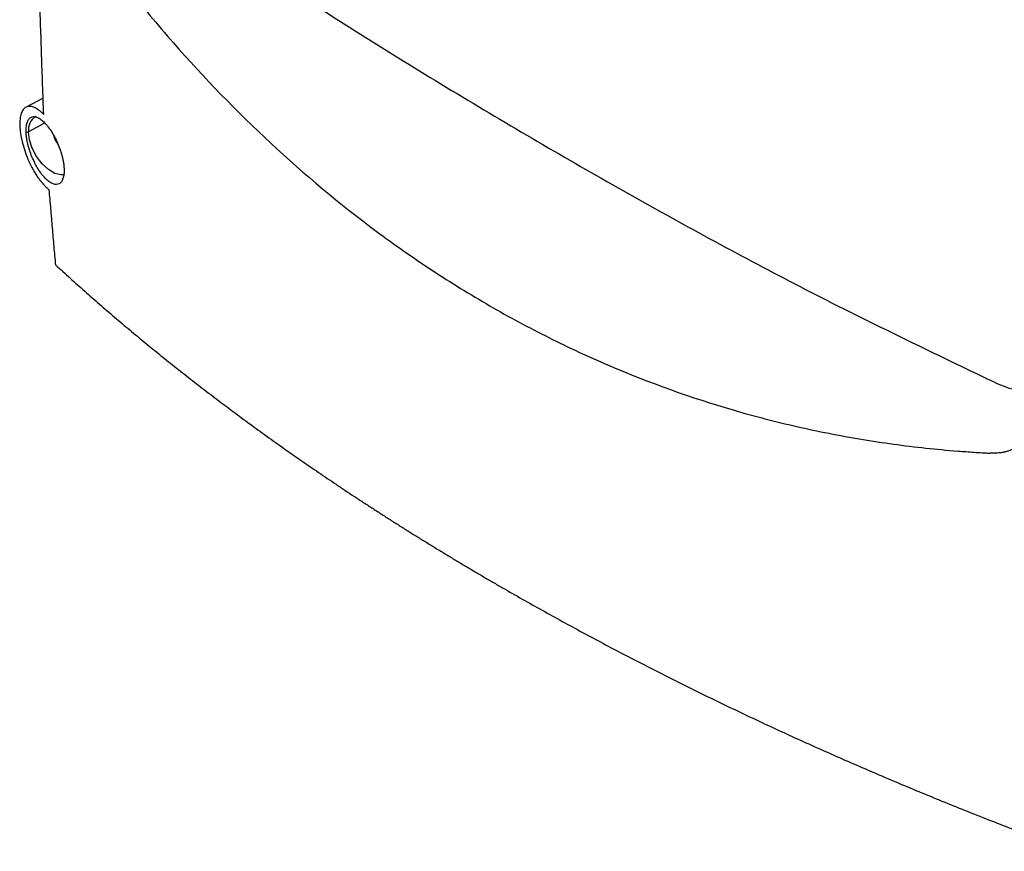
# Model space of a CAD drawing. Header units: millimetres. Extents: x 25 to 1229, y -261 to 1180.
# Tile 177 of 224: x 776 to 910, y 705 to 818. Entities that reach past the tile are written whole.
import ezdxf

# ---------------------------------------------------------------- set-up
doc = ezdxf.new("R2010")
doc.units = ezdxf.units.MM

msp = doc.modelspace()

# ---------------------------------------------------------------- linework, layer by layer
at = {"color": 7, "linetype": 'Continuous', "lineweight": 25}
for p, q in [((779.58, 807.65), (777.24, 806.43)), ((779.77, 804.28), (777.58, 803.1)), ((777.58, 803.1), (777.25, 802.99))]:
    msp.add_line(p, q, dxfattribs=at)
at = {"color": 7, "linetype": 'Continuous', "lineweight": 25, "flags": 128}
msp.add_lwpolyline([(782.43, 797.24), (782.04, 797.22), (781.18, 797.42), (780.28, 797.94), (779.42, 798.73), (778.67, 799.72), (778.08, 800.84), (777.71, 802), (777.58, 803.1)], dxfattribs=at)
at = {"color": 7, "linetype": 'Continuous', "lineweight": 25}
for centre, radius, start, end in [((779.74, 803.34), 2.18, 123.0089, 186.3949), ((785.78, 804.19), 5.07, 200.3703, 213.9632)]:
    msp.add_arc(centre, radius, start, end, dxfattribs=at)
for points, knots in [([(779.65, 805.44), (779.6, 806.8), (779.5, 809.48), (779.36, 813.5), (779.23, 817.47), (779.1, 821.39), (778.99, 825.26), (778.88, 829.09), (778.78, 832.87), (778.69, 836.6), (778.6, 840.28), (778.53, 843.92), (778.45, 847.51), (778.39, 851.05), (778.33, 854.54), (778.28, 857.98), (778.23, 861.38), (778.19, 864.72), (778.15, 868.02), (778.12, 871.27), (778.09, 874.46), (778.07, 877.61), (778.06, 880.71), (778.04, 883.76), (778.04, 885.78), (778.03, 886.78)], [0, 0, 0, 0, 0.050451, 0.100269, 0.149453, 0.198002, 0.245918, 0.2932, 0.339848, 0.385862, 0.431242, 0.475988, 0.5201, 0.563579, 0.606423, 0.648633, 0.69021, 0.731153, 0.771461, 0.811136, 0.850177, 0.888583, 0.926356, 0.963495, 1, 1, 1, 1]), ([(785.12, 830.53), (785.24, 830.36), (785.36, 830.2), (785.6, 829.87), (785.96, 829.37), (786.32, 828.88), (787.05, 827.89), (787.54, 827.24), (789.02, 825.28), (790.01, 823.99), (793.05, 820.16), (795.13, 817.66), (801.49, 810.39), (805.92, 805.82), (815.13, 797.26), (822.32, 791.26), (829.9, 785.95), (835.04, 782.57), (837.66, 780.95), (842.96, 777.89), (845.65, 776.45), (851.07, 773.73), (853.8, 772.46), (862.08, 768.92), (870.52, 765.9), (879.17, 763.65), (884.99, 762.32), (887.92, 761.75), (893.79, 760.77), (898.18, 760.17), (902.56, 759.76), (904.76, 759.59), (905.49, 759.54), (906.58, 759.46), (907.13, 759.43), (907.68, 759.4), (908.05, 759.37), (908.23, 759.36), (908.41, 759.35)], [0, 0, 0, 0, 0.003906, 0.003906, 0.007813, 0.015625, 0.015625, 0.03125, 0.03125, 0.0625, 0.0625, 0.125, 0.125, 0.25, 0.25, 0.375, 0.4375, 0.4375, 0.5, 0.5, 0.5625, 0.5625, 0.625, 0.625, 0.75, 0.8125, 0.8125, 0.875, 0.875, 0.9375, 0.96875, 0.96875, 0.984375, 0.984375, 0.992188, 0.996094, 0.996094, 1, 1, 1, 1]), ([(803.69, 828.88), (807.84, 826.09), (819.78, 818.08), (839.53, 805.94), (862.89, 792.43), (886.22, 779.93), (901.69, 772.5), (909.42, 768.79)], [0, 0, 0, 0, 0.117744, 0.33825, 0.55891, 0.779418, 1, 1, 1, 1]), ([(779.49, 805.6), (779.45, 805.64), (779.36, 805.72), (779.23, 805.83), (779.11, 805.93), (778.98, 806.03), (778.8, 806.16), (778.56, 806.31), (778.26, 806.44), (777.98, 806.53), (777.63, 806.56), (777.23, 806.47), (776.84, 806.14), (776.56, 805.59), (776.4, 804.84), (776.37, 803.92), (776.47, 802.86), (776.7, 801.71), (777.05, 800.52), (777.49, 799.34), (777.94, 798.41), (778.32, 797.71), (778.62, 797.22), (778.93, 796.77), (779.21, 796.39), (779.46, 796.09), (779.68, 795.85), (779.82, 795.71), (779.89, 795.63)], [0, 0, 0, 0, 0.012438, 0.024855, 0.037268, 0.049691, 0.062142, 0.09338, 0.124595, 0.15586, 0.187032, 0.249629, 0.31188, 0.374521, 0.436748, 0.499383, 0.561844, 0.624304, 0.686993, 0.749407, 0.812052, 0.843382, 0.874743, 0.905934, 0.937226, 0.95814, 0.979039, 1, 1, 1, 1]), ([(777.25, 802.99), (777.25, 803.04), (777.25, 803.14), (777.25, 803.3), (777.25, 803.44), (777.26, 803.58), (777.27, 803.79), (777.31, 804.04), (777.38, 804.33), (777.47, 804.57), (777.63, 804.84), (777.88, 805.08), (778.24, 805.18), (778.67, 805.11), (779.14, 804.87), (779.64, 804.46), (780.15, 803.9), (780.65, 803.22), (781.12, 802.43), (781.54, 801.55), (781.84, 800.79), (782.04, 800.17), (782.16, 799.71), (782.27, 799.26), (782.34, 798.87), (782.38, 798.54), (782.41, 798.27), (782.41, 798.09), (782.42, 798)], [0, 0, 0, 0, 0.01254, 0.025059, 0.037577, 0.050117, 0.062699, 0.093867, 0.12514, 0.156388, 0.187758, 0.250348, 0.312671, 0.375314, 0.437608, 0.500176, 0.562563, 0.624976, 0.687509, 0.749765, 0.812384, 0.843574, 0.874726, 0.906056, 0.937384, 0.95826, 0.979098, 1, 1, 1, 1]), ([(782.42, 798), (782.42, 797.95), (782.42, 797.85), (782.42, 797.71), (782.41, 797.57), (782.41, 797.43), (782.39, 797.23), (782.34, 796.98), (782.27, 796.71), (782.17, 796.47), (782.01, 796.21), (781.75, 795.99), (781.38, 795.89), (780.95, 795.96), (780.48, 796.21), (779.98, 796.61), (779.48, 797.16), (779, 797.83), (778.54, 798.61), (778.13, 799.47), (777.84, 800.22), (777.64, 800.83), (777.52, 801.29), (777.41, 801.74), (777.34, 802.13), (777.3, 802.46), (777.27, 802.73), (777.26, 802.9), (777.25, 802.99)], [0, 0, 0, 0, 0.012495, 0.024969, 0.037442, 0.049936, 0.062469, 0.093795, 0.125211, 0.156374, 0.187639, 0.250231, 0.312765, 0.37515, 0.437788, 0.500057, 0.562705, 0.624956, 0.687552, 0.749895, 0.812368, 0.843723, 0.875021, 0.90648, 0.937921, 0.958621, 0.979282, 1, 1, 1, 1]), ([(781, 802.53), (781.08, 802.29), (781.18, 801.97), (781.37, 801.69), (781.42, 801.62)], [0, 0, 0, 0, 0.750701, 1, 1, 1, 1]), ([(779.89, 795.63), (779.93, 795.59), (780.02, 795.51), (780.14, 795.4), (780.27, 795.29), (780.35, 795.23), (780.39, 795.2)], [0, 0, 0, 0, 0.250189, 0.50004, 0.74987, 1, 1, 1, 1]), ([(781.29, 784.95), (781.21, 785.79), (781.06, 787.48), (780.84, 790.03), (780.62, 792.6), (780.47, 794.33), (780.39, 795.2)], [0, 0, 0, 0, 0.246358, 0.495235, 0.746495, 1, 1, 1, 1]), ([(781.29, 784.95), (781.61, 784.65), (782.26, 784.06), (783.24, 783.17), (784.23, 782.28), (785.22, 781.4), (786.22, 780.51), (787.23, 779.63), (788.25, 778.75), (789.27, 777.87), (790.3, 777), (791.34, 776.13), (792.38, 775.26), (793.43, 774.39), (794.49, 773.52), (795.55, 772.66), (796.62, 771.8), (797.7, 770.94), (798.79, 770.09), (799.88, 769.23), (800.97, 768.38), (802.08, 767.54), (803.19, 766.69), (804.31, 765.85), (805.43, 765.01), (806.56, 764.17), (807.7, 763.33), (808.84, 762.5), (809.99, 761.67), (811.15, 760.84), (812.31, 760.01), (813.48, 759.19), (814.66, 758.37), (815.84, 757.55), (817.03, 756.74), (818.22, 755.93), (819.42, 755.12), (820.63, 754.31), (821.84, 753.51), (823.06, 752.71), (824.29, 751.91), (825.52, 751.11), (826.76, 750.32), (828, 749.53), (829.25, 748.74), (830.5, 747.96), (831.77, 747.18), (833.03, 746.4), (834.31, 745.63), (835.59, 744.85), (836.87, 744.08), (838.16, 743.32), (839.46, 742.55), (840.76, 741.79), (842.52, 740.77), (844.75, 739.5), (847.45, 737.98), (850.18, 736.47), (852.94, 734.97), (855.72, 733.48), (858.52, 732), (861.35, 730.54), (864.2, 729.09), (867.08, 727.65), (869.98, 726.22), (872.91, 724.81), (875.86, 723.41), (878.83, 722.02), (881.82, 720.64), (884.84, 719.28), (887.88, 717.93), (890.94, 716.59), (894.03, 715.27), (897.13, 713.96), (900.26, 712.66), (903.41, 711.38), (906.58, 710.11), (909.77, 708.86), (912.98, 707.62), (916.21, 706.39), (918.38, 705.58), (919.47, 705.18)], [0, 0, 0, 0, 0.009496, 0.01899, 0.028482, 0.037972, 0.04746, 0.056946, 0.066429, 0.075911, 0.085391, 0.094868, 0.104344, 0.113817, 0.123289, 0.132759, 0.142226, 0.151692, 0.161155, 0.170616, 0.180076, 0.189533, 0.198989, 0.208442, 0.217894, 0.227343, 0.23679, 0.246236, 0.255679, 0.265121, 0.27456, 0.283998, 0.293433, 0.302867, 0.312299, 0.321728, 0.331156, 0.340582, 0.350005, 0.359427, 0.368847, 0.378265, 0.387681, 0.397095, 0.406507, 0.415917, 0.425325, 0.434731, 0.444136, 0.453538, 0.462939, 0.472337, 0.481734, 0.491128, 0.500521, 0.51963, 0.538747, 0.557872, 0.577005, 0.596146, 0.615295, 0.634452, 0.653617, 0.67279, 0.691971, 0.711161, 0.730358, 0.749564, 0.768778, 0.788001, 0.807232, 0.826471, 0.845718, 0.864974, 0.884238, 0.90351, 0.922791, 0.942081, 0.961379, 0.980685, 1, 1, 1, 1]), ([(909.42, 768.79), (909.91, 768.59), (910.86, 768.19), (912.2, 768.01), (913.39, 768.18), (914.37, 768.76), (915.05, 769.5), (915.31, 770.13), (915.4, 770.37)], [0, 0, 0, 0, 0.183469, 0.359798, 0.539146, 0.718743, 0.894509, 1, 1, 1, 1]), ([(915.34, 767.42), (915.34, 767.29), (915.33, 767.04), (915.31, 766.67), (915.28, 766.31), (915.24, 765.96), (915.19, 765.61), (915.14, 765.27), (915.07, 764.93), (914.99, 764.61), (914.8, 763.89), (914.42, 762.85), (913.67, 761.6), (912.7, 760.58), (911.76, 760), (911.06, 759.71), (910.65, 759.58), (910.23, 759.48), (909.79, 759.4), (909.35, 759.36), (908.89, 759.34), (908.57, 759.35), (908.41, 759.35)], [0, 0, 0, 0, 0.028643, 0.057017, 0.085135, 0.113013, 0.140667, 0.168114, 0.195369, 0.22245, 0.249374, 0.376917, 0.499407, 0.626278, 0.749103, 0.785325, 0.821238, 0.856951, 0.892573, 0.928215, 0.963987, 1, 1, 1, 1])]:
    msp.add_open_spline(points, degree=3, knots=knots, dxfattribs=at)
msp.add_open_spline([(779.65, 805.44), (779.6, 805.5), (779.54, 805.55), (779.49, 805.6)], degree=3, dxfattribs=at)

doc.saveas('drawing.dxf')
